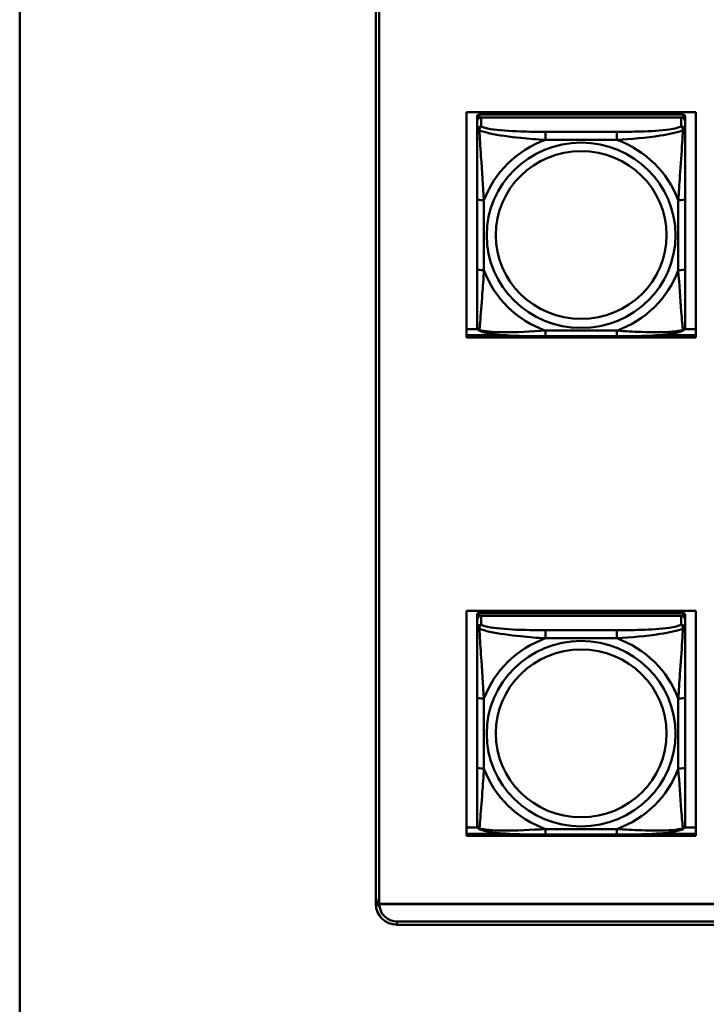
# Model space of a CAD drawing. Header units: inches. Extents: x 0.8 to 75.7, y -7.8 to 49.3.
# Tile 95 of 256: x 32 to 33.9, y 10.7 to 13.5. Entities that reach past the tile are written whole.
import ezdxf

# ---------------------------------------------------------------- set-up
doc = ezdxf.new("R2010")
doc.units = ezdxf.units.IN
doc.header["$MEASUREMENT"] = 0
doc.layers.add('Visible Edges(ROSSANSI)', color=7, linetype='Continuous', lineweight=50)
doc.layers.add('Visible Tangent Edges(ROSSANSI)', color=7, linetype='Continuous', lineweight=50)

msp = doc.modelspace()

# ---------------------------------------------------------------- linework, layer by layer
at = {"layer": 'Visible Edges(ROSSANSI)'}
for p, q in [((31.9542, 4.7595), (31.9542, 21.7906)), ((32.9642, 10.9876), (32.9642, 15.9407)), ((32.9742, 15.9407), (32.9742, 10.9876)), ((33.2214, 12.5946), (33.2214, 13.2333)), ((33.2214, 13.2333), (33.872, 13.2333)), ((33.2514, 13.2209), (33.2514, 13.2127)), ((33.2514, 13.2069), (33.2514, 13.2127)), ((33.8361, 13.2267), (33.2573, 13.2267)), ((33.2573, 13.2185), (33.8361, 13.2185)), ((33.8302, 13.2185), (33.2632, 13.2185)), ((33.842, 13.2127), (33.842, 13.2209)), ((33.842, 13.2127), (33.842, 13.2069)), ((33.872, 13.2333), (33.872, 12.5946)), ((33.2514, 13.2069), (33.2514, 13.1819)), ((33.842, 13.1819), (33.842, 13.2069)), ((33.2514, 12.9875), (33.2514, 12.7889)), ((33.842, 12.7889), (33.842, 12.9875)), ((33.2214, 12.6184), (33.2533, 12.6184)), ((33.2214, 12.6007), (33.3353, 12.6007)), ((33.3353, 12.6007), (33.2214, 12.6007)), ((33.6478, 12.5979), (33.4455, 12.5979)), ((33.758, 12.6007), (33.872, 12.6007)), ((33.872, 12.6007), (33.758, 12.6007)), ((33.8401, 12.6184), (33.872, 12.6184)), ((33.872, 12.5946), (33.2214, 12.5946)), ((33.2214, 11.1808), (33.2214, 11.8195)), ((33.2214, 11.8195), (33.872, 11.8195)), ((33.872, 11.8195), (33.872, 11.1808)), ((33.2514, 11.8071), (33.2514, 11.7989)), ((33.2514, 11.7931), (33.2514, 11.7989)), ((33.2514, 11.7931), (33.2514, 11.7682)), ((33.8361, 11.8129), (33.2573, 11.8129)), ((33.2573, 11.8047), (33.8361, 11.8047)), ((33.8302, 11.8047), (33.2632, 11.8047)), ((33.842, 11.7989), (33.842, 11.8071)), ((33.842, 11.7989), (33.842, 11.7931)), ((33.842, 11.7682), (33.842, 11.7931)), ((33.2514, 11.5737), (33.2514, 11.3751)), ((33.842, 11.3751), (33.842, 11.5737)), ((33.2259, 11.2046), (33.2214, 11.209)), ((33.2214, 11.2046), (33.2533, 11.2046)), ((33.8401, 11.2046), (33.872, 11.2046)), ((33.2214, 11.1869), (33.3353, 11.1869)), ((33.3353, 11.1869), (33.2214, 11.1869)), ((33.872, 11.1808), (33.2214, 11.1808)), ((33.6478, 11.1841), (33.4455, 11.1841)), ((33.758, 11.1869), (33.872, 11.1869)), ((33.872, 11.1869), (33.758, 11.1869)), ((32.9742, 10.9876), (56.0303, 10.9876)), ((32.9742, 10.9876), (32.9742, 10.9872)), ((56.0303, 10.9872), (32.9742, 10.9872)), ((33.0242, 10.9381), (56.0803, 10.9381)), ((56.0803, 10.9287), (33.0242, 10.9287))]:
    msp.add_line(p, q, dxfattribs=at)
for centre, major_axis, start_param, end_param in [((33.2573, 13.2209), (-0.00591, 0), 4.712389, 6.283185), ((33.2632, 13.2069), (-0.0118, 0), 4.712389, 6.283185), ((33.2573, 13.2127), (-0.00591, 0), 4.712389, 6.283185), ((33.8302, 13.2069), (0.0118, 0), 0, 1.570796), ((33.8361, 13.2209), (0.00591, 0), 0, 1.570796), ((33.8361, 13.2127), (0.00591, 0), 0, 1.570796), ((33.2573, 11.8071), (-0.00591, 0), 4.712389, 6.283185), ((33.2632, 11.7931), (-0.0118, 0), 4.712389, 6.283185), ((33.2573, 11.7989), (-0.00591, 0), 4.712389, 6.283185), ((33.8302, 11.7931), (0.0118, 0), 0, 1.570796), ((33.8361, 11.8071), (0.00591, 0), 0, 1.570796), ((33.8361, 11.7989), (0.00591, 0), 0, 1.570796), ((33.0242, 11.0113), (-0.06, 0), 0, 0.616061), ((33.0242, 10.9876), (-0.06, 0), 0, 1.570796), ((33.0242, 10.9872), (-0.05, 0), 0, 1.570796)]:
    msp.add_ellipse(centre, major_axis=major_axis, ratio=0.981793, start_param=start_param, end_param=end_param, dxfattribs=at)
for points, knots in [([(33.2514, 13.1819), (33.2514, 13.1728), (33.2514, 13.1576), (33.2514, 13.1404), (33.2514, 13.114), (33.2514, 13.0837), (33.2514, 13.0543), (33.2514, 13.0319), (33.2514, 13.0095), (33.2514, 12.9875)], [-0.7968224, -0.7968224, -0.7968224, -0.7968224, -0.6514613, -0.6514613, -0.6514613, -0.427691, -0.427691, -0.427691, -0.2569517, -0.2569517, -0.2569517, -0.2569517]), ([(33.842, 12.9875), (33.842, 13.0107), (33.842, 13.0344), (33.842, 13.0581), (33.842, 13.0892), (33.842, 13.1215), (33.842, 13.1483), (33.842, 13.1622), (33.842, 13.1742), (33.842, 13.1819)], [0.2569537, 0.2569537, 0.2569537, 0.2569537, 0.4371919, 0.4371919, 0.4371919, 0.6739428, 0.6739428, 0.6739428, 0.7963818, 0.7963818, 0.7963818, 0.7963818]), ([(33.2514, 12.7889), (33.2514, 12.7656), (33.2514, 12.7423), (33.2514, 12.7201), (33.2514, 12.6909), (33.2514, 12.6626), (33.2514, 12.6438), (33.2514, 12.634), (33.2514, 12.6272), (33.2514, 12.6253)], [0.2569537, 0.2569537, 0.2569537, 0.2569537, 0.4371919, 0.4371919, 0.4371919, 0.6739428, 0.6739428, 0.6739428, 0.7963818, 0.7963818, 0.7963818, 0.7963818]), ([(33.842, 12.6253), (33.842, 12.6275), (33.842, 12.6367), (33.842, 12.6495), (33.842, 12.6691), (33.842, 12.6959), (33.842, 12.7236), (33.842, 12.7448), (33.842, 12.7669), (33.842, 12.7889)], [-0.7968224, -0.7968224, -0.7968224, -0.7968224, -0.6514613, -0.6514613, -0.6514613, -0.427691, -0.427691, -0.427691, -0.2569517, -0.2569517, -0.2569517, -0.2569517]), ([(33.2595, 12.613), (33.2584, 12.6135), (33.2573, 12.6141), (33.2553, 12.6157), (33.2545, 12.6166), (33.2531, 12.6185), (33.2526, 12.6195), (33.2519, 12.6214), (33.2517, 12.6223), (33.2515, 12.6239), (33.2514, 12.6247), (33.2514, 12.6253)], [0.02510739, 0.02510739, 0.02510739, 0.02510739, 0.03073999, 0.03073999, 0.03637259, 0.03637259, 0.0420052, 0.0420052, 0.0476378, 0.0476378, 0.0532704, 0.0532704, 0.0532704, 0.0532704]), ([(33.4455, 12.5979), (33.432, 12.5979), (33.4183, 12.598), (33.3911, 12.5983), (33.3775, 12.5987), (33.3506, 12.5997), (33.3373, 12.6005), (33.3116, 12.6026), (33.2995, 12.6039), (33.2774, 12.6075), (33.2679, 12.6095), (33.2595, 12.613)], [0.2569517, 0.2569517, 0.2569517, 0.2569517, 0.3597049, 0.3597049, 0.4624581, 0.4624581, 0.5652112, 0.5652112, 0.6679644, 0.6679644, 0.7707176, 0.7707176, 0.7707176, 0.7707176]), ([(33.8339, 12.613), (33.8255, 12.6096), (33.816, 12.6075), (33.7939, 12.6039), (33.7818, 12.6026), (33.7561, 12.6005), (33.7428, 12.5997), (33.7159, 12.5987), (33.7023, 12.5983), (33.675, 12.598), (33.6614, 12.5979), (33.6478, 12.5979)], [-0.7703505, -0.7703505, -0.7703505, -0.7703505, -0.6676711, -0.6676711, -0.5649918, -0.5649918, -0.4623124, -0.4623124, -0.3596331, -0.3596331, -0.2569537, -0.2569537, -0.2569537, -0.2569537]), ([(33.8339, 12.613), (33.835, 12.6135), (33.8361, 12.6141), (33.838, 12.6157), (33.8389, 12.6166), (33.8403, 12.6185), (33.8408, 12.6195), (33.8415, 12.6214), (33.8417, 12.6223), (33.8419, 12.6239), (33.842, 12.6247), (33.842, 12.6253)], [0.02510739, 0.02510739, 0.02510739, 0.02510739, 0.03073999, 0.03073999, 0.03637259, 0.03637259, 0.0420052, 0.0420052, 0.0476378, 0.0476378, 0.0532704, 0.0532704, 0.0532704, 0.0532704]), ([(33.2514, 11.7682), (33.2514, 11.7591), (33.2514, 11.7438), (33.2514, 11.7266), (33.2514, 11.7002), (33.2514, 11.6699), (33.2514, 11.6405), (33.2514, 11.6181), (33.2514, 11.5957), (33.2514, 11.5737)], [-0.7968224, -0.7968224, -0.7968224, -0.7968224, -0.6514613, -0.6514613, -0.6514613, -0.427691, -0.427691, -0.427691, -0.2569517, -0.2569517, -0.2569517, -0.2569517]), ([(33.842, 11.5737), (33.842, 11.5969), (33.842, 11.6207), (33.842, 11.6443), (33.842, 11.6754), (33.842, 11.7077), (33.842, 11.7345), (33.842, 11.7484), (33.842, 11.7604), (33.842, 11.7682)], [0.2569537, 0.2569537, 0.2569537, 0.2569537, 0.4371919, 0.4371919, 0.4371919, 0.6739428, 0.6739428, 0.6739428, 0.7963818, 0.7963818, 0.7963818, 0.7963818]), ([(33.2514, 11.3751), (33.2514, 11.3519), (33.2514, 11.3285), (33.2514, 11.3063), (33.2514, 11.2771), (33.2514, 11.2488), (33.2514, 11.23), (33.2514, 11.2202), (33.2514, 11.2134), (33.2514, 11.2115)], [0.2569537, 0.2569537, 0.2569537, 0.2569537, 0.4371919, 0.4371919, 0.4371919, 0.6739428, 0.6739428, 0.6739428, 0.7963818, 0.7963818, 0.7963818, 0.7963818]), ([(33.842, 11.2115), (33.842, 11.2137), (33.842, 11.223), (33.842, 11.2357), (33.842, 11.2553), (33.842, 11.2822), (33.842, 11.3099), (33.842, 11.331), (33.842, 11.3531), (33.842, 11.3751)], [-0.7968224, -0.7968224, -0.7968224, -0.7968224, -0.6514613, -0.6514613, -0.6514613, -0.427691, -0.427691, -0.427691, -0.2569517, -0.2569517, -0.2569517, -0.2569517]), ([(33.2595, 11.1992), (33.2584, 11.1997), (33.2573, 11.2003), (33.2553, 11.2019), (33.2545, 11.2028), (33.2531, 11.2048), (33.2526, 11.2058), (33.2519, 11.2077), (33.2517, 11.2085), (33.2515, 11.2102), (33.2514, 11.2109), (33.2514, 11.2115)], [0.02510739, 0.02510739, 0.02510739, 0.02510739, 0.03073999, 0.03073999, 0.03637259, 0.03637259, 0.0420052, 0.0420052, 0.0476378, 0.0476378, 0.0532704, 0.0532704, 0.0532704, 0.0532704]), ([(33.8339, 11.1992), (33.835, 11.1997), (33.8361, 11.2003), (33.838, 11.2019), (33.8389, 11.2028), (33.8403, 11.2048), (33.8408, 11.2058), (33.8415, 11.2077), (33.8417, 11.2085), (33.8419, 11.2102), (33.842, 11.2109), (33.842, 11.2115)], [0.02510739, 0.02510739, 0.02510739, 0.02510739, 0.03073999, 0.03073999, 0.03637259, 0.03637259, 0.0420052, 0.0420052, 0.0476378, 0.0476378, 0.0532704, 0.0532704, 0.0532704, 0.0532704]), ([(33.4455, 11.1841), (33.432, 11.1841), (33.4183, 11.1842), (33.3911, 11.1846), (33.3775, 11.1849), (33.3506, 11.1859), (33.3373, 11.1867), (33.3116, 11.1888), (33.2995, 11.1901), (33.2774, 11.1938), (33.2679, 11.1958), (33.2595, 11.1992)], [0.2569517, 0.2569517, 0.2569517, 0.2569517, 0.3597049, 0.3597049, 0.4624581, 0.4624581, 0.5652112, 0.5652112, 0.6679644, 0.6679644, 0.7707176, 0.7707176, 0.7707176, 0.7707176]), ([(33.8339, 11.1992), (33.8255, 11.1958), (33.816, 11.1938), (33.7939, 11.1901), (33.7818, 11.1888), (33.7561, 11.1867), (33.7428, 11.1859), (33.7159, 11.1849), (33.7023, 11.1846), (33.675, 11.1842), (33.6614, 11.1841), (33.6478, 11.1841)], [-0.7703505, -0.7703505, -0.7703505, -0.7703505, -0.6676711, -0.6676711, -0.5649918, -0.5649918, -0.4623124, -0.4623124, -0.3596331, -0.3596331, -0.2569537, -0.2569537, -0.2569537, -0.2569537])]:
    msp.add_open_spline(points, degree=3, knots=knots, dxfattribs=at)
at = {"layer": 'Visible Tangent Edges(ROSSANSI)'}
for p, q in [((33.2573, 13.2185), (33.2573, 13.2267)), ((33.2632, 13.1935), (33.2632, 13.2185)), ((33.8302, 13.2185), (33.8302, 13.1935)), ((33.8361, 13.2267), (33.8361, 13.2185)), ((33.4455, 13.1781), (33.4455, 13.155)), ((33.6478, 13.1781), (33.4455, 13.1781)), ((33.6478, 13.1781), (33.6478, 13.155)), ((33.4455, 13.155), (33.6478, 13.155)), ((33.2711, 12.7851), (33.2711, 12.9837)), ((33.8223, 12.9837), (33.8223, 12.7851)), ((33.6478, 12.6139), (33.4455, 12.6139)), ((33.4455, 12.5979), (33.4455, 12.6139)), ((33.6478, 12.5979), (33.6478, 12.6139)), ((33.2573, 11.8047), (33.2573, 11.8129)), ((33.2632, 11.7798), (33.2632, 11.8047)), ((33.8302, 11.8047), (33.8302, 11.7798)), ((33.8361, 11.8129), (33.8361, 11.8047)), ((33.4455, 11.7643), (33.4455, 11.7412)), ((33.6478, 11.7643), (33.4455, 11.7643)), ((33.6478, 11.7643), (33.6478, 11.7412)), ((33.4455, 11.7412), (33.6478, 11.7412)), ((33.2711, 11.3713), (33.2711, 11.57)), ((33.8223, 11.57), (33.8223, 11.3713)), ((33.6478, 11.2001), (33.4455, 11.2001)), ((33.4455, 11.1841), (33.4455, 11.2001)), ((33.6478, 11.1841), (33.6478, 11.2001)), ((33.0242, 10.9287), (33.0242, 10.9381))]:
    msp.add_line(p, q, dxfattribs=at)
for centre, major_axis, ratio, start_param, end_param in [((33.2632, 13.1819), (-0.0118, 0), 0.981793, 4.712389, 6.283185), ((33.8302, 13.1819), (0.0118, 0), 0.981793, 0, 1.570796), ((33.5467, 12.8844), (-0.2936, 0), 0.981793, 5.064156, 5.931419), ((33.5467, 12.8844), (0.2936, 0), 0.981793, 0.351767, 1.21903), ((33.2711, 12.9875), (-0.0197, 0), 0.189952, 0, 1.570796), ((33.8223, 12.9875), (0.0197, 0), 0.189952, 4.712389, 6.283185), ((33.2711, 12.7889), (-0.0197, 0), 0.189952, 0, 1.570796), ((33.5467, 12.8844), (-0.2936, 0), 0.981793, 0.351767, 1.21903), ((33.5467, 12.8844), (0.2936, 0), 0.981793, 5.064156, 5.931419), ((33.8223, 12.7889), (0.0197, 0), 0.189952, 4.712389, 6.283185), ((33.2632, 11.7682), (-0.0118, 0), 0.981793, 4.712389, 6.283185), ((33.8302, 11.7682), (0.0118, 0), 0.981793, 0, 1.570796), ((33.5467, 11.4706), (-0.2936, 0), 0.981793, 5.064156, 5.931419), ((33.5467, 11.4706), (0.2936, 0), 0.981793, 0.351767, 1.21903), ((33.2711, 11.5737), (-0.0197, 0), 0.189952, 0, 1.570796), ((33.8223, 11.5737), (0.0197, 0), 0.189952, 4.712389, 6.283185), ((33.2711, 11.3751), (-0.0197, 0), 0.189952, 0, 1.570796), ((33.5467, 11.4706), (-0.2936, 0), 0.981793, 0.351767, 1.21903), ((33.5467, 11.4706), (0.2936, 0), 0.981793, 5.064156, 5.931419), ((33.8223, 11.3751), (0.0197, 0), 0.189952, 4.712389, 6.283185)]:
    msp.add_ellipse(centre, major_axis=major_axis, ratio=ratio, start_param=start_param, end_param=end_param, dxfattribs=at)
for centre, major_axis in [((33.5467, 12.8844), (-0.2678, 0)), ((33.5467, 12.8852), (-0.2424, 0)), ((33.5467, 11.4706), (-0.2678, 0)), ((33.5467, 11.4714), (-0.2424, 0))]:
    msp.add_ellipse(centre, major_axis=major_axis, ratio=0.981793, dxfattribs=at)
for points, knots in [([(33.2583, 13.182), (33.2582, 13.1831), (33.2583, 13.1842), (33.2585, 13.1862), (33.2587, 13.1872), (33.2592, 13.1886), (33.2594, 13.1891), (33.2597, 13.1898), (33.2598, 13.19), (33.2601, 13.1906), (33.2603, 13.1909), (33.2609, 13.1917), (33.2613, 13.1921), (33.2622, 13.1929), (33.2627, 13.1933), (33.2632, 13.1935)], [-0.00023197, -0.00023197, -0.00023197, -0.00023197, 0.00913095, 0.00913095, 0.01983142, 0.01983142, 0.02651922, 0.02651922, 0.02986312, 0.02986312, 0.03521335, 0.03521335, 0.04377373, 0.04377373, 0.0532704, 0.0532704, 0.0532704, 0.0532704]), ([(33.4455, 13.1781), (33.4219, 13.1781), (33.3979, 13.1782), (33.3745, 13.179), (33.3438, 13.18), (33.313, 13.182), (33.2897, 13.1859), (33.2777, 13.188), (33.2681, 13.1906), (33.2632, 13.1935)], [0.2569537, 0.2569537, 0.2569537, 0.2569537, 0.4371919, 0.4371919, 0.4371919, 0.6739428, 0.6739428, 0.6739428, 0.7963818, 0.7963818, 0.7963818, 0.7963818]), ([(33.8302, 13.1935), (33.8244, 13.1901), (33.8119, 13.1871), (33.7967, 13.1848), (33.7733, 13.1814), (33.7442, 13.1797), (33.7151, 13.1789), (33.6929, 13.1782), (33.6702, 13.1781), (33.6478, 13.1781)], [-0.7968224, -0.7968224, -0.7968224, -0.7968224, -0.6514613, -0.6514613, -0.6514613, -0.427691, -0.427691, -0.427691, -0.2569517, -0.2569517, -0.2569517, -0.2569517]), ([(33.8302, 13.1935), (33.8307, 13.1933), (33.8312, 13.1929), (33.8321, 13.1921), (33.8325, 13.1917), (33.833, 13.1909), (33.8333, 13.1906), (33.8336, 13.19), (33.8337, 13.1898), (33.834, 13.1891), (33.8342, 13.1886), (33.8346, 13.1872), (33.8348, 13.1862), (33.8351, 13.1842), (33.8351, 13.1831), (33.8351, 13.182)], [-0.0532704, -0.0532704, -0.0532704, -0.0532704, -0.04377373, -0.04377373, -0.03521335, -0.03521335, -0.02986312, -0.02986312, -0.02651922, -0.02651922, -0.01983142, -0.01983142, -0.00913095, -0.00913095, 0.00023197, 0.00023197, 0.00023197, 0.00023197]), ([(33.2514, 13.1819), (33.2514, 13.1822), (33.2515, 13.1824), (33.2517, 13.1828), (33.2519, 13.1829), (33.2523, 13.183), (33.2525, 13.1831), (33.2528, 13.1831), (33.2529, 13.1831), (33.2533, 13.1832), (33.2536, 13.1832), (33.2546, 13.1831), (33.2552, 13.1829), (33.2567, 13.1826), (33.2574, 13.1823), (33.2583, 13.182)], [-0.0532704, -0.0532704, -0.0532704, -0.0532704, -0.04377373, -0.04377373, -0.03521335, -0.03521335, -0.02986312, -0.02986312, -0.02651922, -0.02651922, -0.01983142, -0.01983142, -0.00913095, -0.00913095, 0.00023197, 0.00023197, 0.00023197, 0.00023197]), ([(33.2583, 13.182), (33.2659, 13.1791), (33.2759, 13.1762), (33.313, 13.168), (33.3447, 13.1638), (33.3989, 13.1582), (33.4222, 13.1563), (33.4455, 13.155)], [-0.7478145, -0.7478145, -0.7478145, -0.7478145, -0.6493253, -0.6493253, -0.427691, -0.427691, -0.2569537, -0.2569537, -0.2569537, -0.2569537]), ([(33.2711, 12.9837), (33.2687, 13.0234), (33.2654, 13.0656), (33.2608, 13.1356), (33.2592, 13.1631), (33.2583, 13.182)], [0.2569517, 0.2569517, 0.2569517, 0.2569517, 0.5559983, 0.5559983, 0.7482818, 0.7482818, 0.7482818, 0.7482818]), ([(33.6478, 13.155), (33.6883, 13.1573), (33.7307, 13.1611), (33.7963, 13.1712), (33.8208, 13.1762), (33.8351, 13.182)], [0.2569517, 0.2569517, 0.2569517, 0.2569517, 0.5559983, 0.5559983, 0.7482818, 0.7482818, 0.7482818, 0.7482818]), ([(33.8351, 13.182), (33.8346, 13.1721), (33.834, 13.16), (33.8315, 13.1179), (33.8292, 13.0847), (33.8253, 13.0297), (33.8237, 13.0066), (33.8223, 12.9837)], [-0.7478145, -0.7478145, -0.7478145, -0.7478145, -0.6493253, -0.6493253, -0.427691, -0.427691, -0.2569537, -0.2569537, -0.2569537, -0.2569537]), ([(33.8351, 13.182), (33.836, 13.1823), (33.8367, 13.1826), (33.8382, 13.1829), (33.8388, 13.1831), (33.8397, 13.1832), (33.8401, 13.1832), (33.8405, 13.1831), (33.8406, 13.1831), (33.8409, 13.1831), (33.8411, 13.183), (33.8415, 13.1829), (33.8416, 13.1828), (33.8419, 13.1824), (33.842, 13.1822), (33.842, 13.1819)], [-0.00023197, -0.00023197, -0.00023197, -0.00023197, 0.00913095, 0.00913095, 0.01983142, 0.01983142, 0.02651922, 0.02651922, 0.02986312, 0.02986312, 0.03521335, 0.03521335, 0.04377373, 0.04377373, 0.0532704, 0.0532704, 0.0532704, 0.0532704]), ([(33.2583, 12.6157), (33.2588, 12.6207), (33.2594, 12.6283), (33.2619, 12.6589), (33.2642, 12.6881), (33.2681, 12.7396), (33.2697, 12.7621), (33.2711, 12.7851)], [-0.7478145, -0.7478145, -0.7478145, -0.7478145, -0.6493253, -0.6493253, -0.427691, -0.427691, -0.2569537, -0.2569537, -0.2569537, -0.2569537]), ([(33.8223, 12.7851), (33.8247, 12.7454), (33.828, 12.7043), (33.8326, 12.6454), (33.8342, 12.6249), (33.8351, 12.6157)], [0.2569517, 0.2569517, 0.2569517, 0.2569517, 0.5559983, 0.5559983, 0.7482818, 0.7482818, 0.7482818, 0.7482818]), ([(33.2583, 12.6157), (33.2574, 12.6159), (33.2567, 12.6163), (33.2552, 12.6171), (33.2546, 12.6176), (33.2536, 12.6186), (33.2533, 12.619), (33.2529, 12.6196), (33.2528, 12.6198), (33.2525, 12.6204), (33.2523, 12.6208), (33.2519, 12.6217), (33.2517, 12.6224), (33.2515, 12.6238), (33.2514, 12.6245), (33.2514, 12.6253)], [-0.00023197, -0.00023197, -0.00023197, -0.00023197, 0.00913095, 0.00913095, 0.01983142, 0.01983142, 0.02651922, 0.02651922, 0.02986312, 0.02986312, 0.03521335, 0.03521335, 0.04377373, 0.04377373, 0.0532704, 0.0532704, 0.0532704, 0.0532704]), ([(33.2595, 12.613), (33.2593, 12.6131), (33.2591, 12.6132), (33.2587, 12.6135), (33.2585, 12.6139), (33.2583, 12.6147), (33.2582, 12.6151), (33.2583, 12.6157)], [-0.02510739, -0.02510739, -0.02510739, -0.02510739, -0.01983142, -0.01983142, -0.00913095, -0.00913095, 0.00023197, 0.00023197, 0.00023197, 0.00023197]), ([(33.4455, 12.6139), (33.4051, 12.6115), (33.3627, 12.6088), (33.297, 12.6098), (33.2726, 12.6117), (33.2583, 12.6157)], [0.2569517, 0.2569517, 0.2569517, 0.2569517, 0.5559983, 0.5559983, 0.7482818, 0.7482818, 0.7482818, 0.7482818]), ([(33.8351, 12.6157), (33.8275, 12.6137), (33.8174, 12.6121), (33.7804, 12.6088), (33.7487, 12.609), (33.6944, 12.6111), (33.6712, 12.6124), (33.6478, 12.6139)], [-0.7478145, -0.7478145, -0.7478145, -0.7478145, -0.6493253, -0.6493253, -0.427691, -0.427691, -0.2569537, -0.2569537, -0.2569537, -0.2569537]), ([(33.8351, 12.6157), (33.8351, 12.6151), (33.8351, 12.6147), (33.8348, 12.6139), (33.8346, 12.6135), (33.8342, 12.6132), (33.8341, 12.6131), (33.8339, 12.613)], [-0.00023197, -0.00023197, -0.00023197, -0.00023197, 0.00913095, 0.00913095, 0.01983142, 0.01983142, 0.02510739, 0.02510739, 0.02510739, 0.02510739]), ([(33.842, 12.6253), (33.842, 12.6245), (33.8419, 12.6238), (33.8416, 12.6224), (33.8415, 12.6217), (33.8411, 12.6208), (33.8409, 12.6204), (33.8406, 12.6198), (33.8405, 12.6196), (33.8401, 12.619), (33.8397, 12.6186), (33.8388, 12.6176), (33.8382, 12.6171), (33.8367, 12.6163), (33.836, 12.6159), (33.8351, 12.6157)], [-0.0532704, -0.0532704, -0.0532704, -0.0532704, -0.04377373, -0.04377373, -0.03521335, -0.03521335, -0.02986312, -0.02986312, -0.02651922, -0.02651922, -0.01983142, -0.01983142, -0.00913095, -0.00913095, 0.00023197, 0.00023197, 0.00023197, 0.00023197]), ([(33.2514, 11.7682), (33.2514, 11.7684), (33.2515, 11.7686), (33.2517, 11.769), (33.2519, 11.7691), (33.2523, 11.7693), (33.2525, 11.7693), (33.2528, 11.7693), (33.2529, 11.7694), (33.2533, 11.7694), (33.2536, 11.7694), (33.2546, 11.7693), (33.2552, 11.7691), (33.2567, 11.7688), (33.2574, 11.7685), (33.2583, 11.7682)], [-0.0532704, -0.0532704, -0.0532704, -0.0532704, -0.04377373, -0.04377373, -0.03521335, -0.03521335, -0.02986312, -0.02986312, -0.02651922, -0.02651922, -0.01983142, -0.01983142, -0.00913095, -0.00913095, 0.00023197, 0.00023197, 0.00023197, 0.00023197]), ([(33.2583, 11.7682), (33.2582, 11.7693), (33.2583, 11.7704), (33.2585, 11.7724), (33.2587, 11.7734), (33.2592, 11.7748), (33.2594, 11.7753), (33.2597, 11.776), (33.2598, 11.7763), (33.2601, 11.7768), (33.2603, 11.7771), (33.2609, 11.7779), (33.2613, 11.7784), (33.2622, 11.7791), (33.2627, 11.7795), (33.2632, 11.7798)], [-0.00023197, -0.00023197, -0.00023197, -0.00023197, 0.00913095, 0.00913095, 0.01983142, 0.01983142, 0.02651922, 0.02651922, 0.02986312, 0.02986312, 0.03521335, 0.03521335, 0.04377373, 0.04377373, 0.0532704, 0.0532704, 0.0532704, 0.0532704]), ([(33.2583, 11.7682), (33.2659, 11.7653), (33.2759, 11.7624), (33.313, 11.7543), (33.3447, 11.75), (33.3989, 11.7444), (33.4222, 11.7425), (33.4455, 11.7412)], [-0.7478145, -0.7478145, -0.7478145, -0.7478145, -0.6493253, -0.6493253, -0.427691, -0.427691, -0.2569537, -0.2569537, -0.2569537, -0.2569537]), ([(33.2711, 11.57), (33.2687, 11.6097), (33.2654, 11.6518), (33.2608, 11.7218), (33.2592, 11.7493), (33.2583, 11.7682)], [0.2569517, 0.2569517, 0.2569517, 0.2569517, 0.5559983, 0.5559983, 0.7482818, 0.7482818, 0.7482818, 0.7482818]), ([(33.4455, 11.7643), (33.4219, 11.7643), (33.3979, 11.7645), (33.3745, 11.7652), (33.3438, 11.7662), (33.313, 11.7682), (33.2897, 11.7722), (33.2777, 11.7742), (33.2681, 11.7768), (33.2632, 11.7798)], [0.2569537, 0.2569537, 0.2569537, 0.2569537, 0.4371919, 0.4371919, 0.4371919, 0.6739428, 0.6739428, 0.6739428, 0.7963818, 0.7963818, 0.7963818, 0.7963818]), ([(33.8302, 11.7798), (33.8244, 11.7763), (33.8119, 11.7733), (33.7967, 11.7711), (33.7733, 11.7676), (33.7442, 11.7659), (33.7151, 11.7651), (33.6929, 11.7644), (33.6702, 11.7643), (33.6478, 11.7643)], [-0.7968224, -0.7968224, -0.7968224, -0.7968224, -0.6514613, -0.6514613, -0.6514613, -0.427691, -0.427691, -0.427691, -0.2569517, -0.2569517, -0.2569517, -0.2569517]), ([(33.6478, 11.7412), (33.6883, 11.7435), (33.7307, 11.7473), (33.7963, 11.7574), (33.8208, 11.7625), (33.8351, 11.7682)], [0.2569517, 0.2569517, 0.2569517, 0.2569517, 0.5559983, 0.5559983, 0.7482818, 0.7482818, 0.7482818, 0.7482818]), ([(33.8351, 11.7682), (33.8346, 11.7583), (33.834, 11.7462), (33.8315, 11.7041), (33.8292, 11.6709), (33.8253, 11.6159), (33.8237, 11.5928), (33.8223, 11.57)], [-0.7478145, -0.7478145, -0.7478145, -0.7478145, -0.6493253, -0.6493253, -0.427691, -0.427691, -0.2569537, -0.2569537, -0.2569537, -0.2569537]), ([(33.8302, 11.7798), (33.8307, 11.7795), (33.8312, 11.7791), (33.8321, 11.7784), (33.8325, 11.7779), (33.833, 11.7771), (33.8333, 11.7768), (33.8336, 11.7763), (33.8337, 11.776), (33.834, 11.7753), (33.8342, 11.7748), (33.8346, 11.7734), (33.8348, 11.7724), (33.8351, 11.7704), (33.8351, 11.7693), (33.8351, 11.7682)], [-0.0532704, -0.0532704, -0.0532704, -0.0532704, -0.04377373, -0.04377373, -0.03521335, -0.03521335, -0.02986312, -0.02986312, -0.02651922, -0.02651922, -0.01983142, -0.01983142, -0.00913095, -0.00913095, 0.00023197, 0.00023197, 0.00023197, 0.00023197]), ([(33.8351, 11.7682), (33.836, 11.7685), (33.8367, 11.7688), (33.8382, 11.7691), (33.8388, 11.7693), (33.8397, 11.7694), (33.8401, 11.7694), (33.8405, 11.7694), (33.8406, 11.7693), (33.8409, 11.7693), (33.8411, 11.7693), (33.8415, 11.7691), (33.8416, 11.769), (33.8419, 11.7686), (33.842, 11.7684), (33.842, 11.7682)], [-0.00023197, -0.00023197, -0.00023197, -0.00023197, 0.00913095, 0.00913095, 0.01983142, 0.01983142, 0.02651922, 0.02651922, 0.02986312, 0.02986312, 0.03521335, 0.03521335, 0.04377373, 0.04377373, 0.0532704, 0.0532704, 0.0532704, 0.0532704]), ([(33.2583, 11.2019), (33.2588, 11.207), (33.2594, 11.2145), (33.2619, 11.2452), (33.2642, 11.2743), (33.2681, 11.3258), (33.2697, 11.3483), (33.2711, 11.3713)], [-0.7478145, -0.7478145, -0.7478145, -0.7478145, -0.6493253, -0.6493253, -0.427691, -0.427691, -0.2569537, -0.2569537, -0.2569537, -0.2569537]), ([(33.8223, 11.3713), (33.8247, 11.3316), (33.828, 11.2905), (33.8326, 11.2316), (33.8342, 11.2111), (33.8351, 11.2019)], [0.2569517, 0.2569517, 0.2569517, 0.2569517, 0.5559983, 0.5559983, 0.7482818, 0.7482818, 0.7482818, 0.7482818]), ([(33.2583, 11.2019), (33.2574, 11.2022), (33.2567, 11.2025), (33.2552, 11.2033), (33.2546, 11.2038), (33.2536, 11.2048), (33.2533, 11.2052), (33.2529, 11.2058), (33.2528, 11.206), (33.2525, 11.2066), (33.2523, 11.207), (33.2519, 11.208), (33.2517, 11.2086), (33.2515, 11.21), (33.2514, 11.2108), (33.2514, 11.2115)], [-0.00023197, -0.00023197, -0.00023197, -0.00023197, 0.00913095, 0.00913095, 0.01983142, 0.01983142, 0.02651922, 0.02651922, 0.02986312, 0.02986312, 0.03521335, 0.03521335, 0.04377373, 0.04377373, 0.0532704, 0.0532704, 0.0532704, 0.0532704]), ([(33.2595, 11.1992), (33.2593, 11.1993), (33.2591, 11.1994), (33.2587, 11.1997), (33.2585, 11.2001), (33.2583, 11.2009), (33.2582, 11.2014), (33.2583, 11.2019)], [-0.02510739, -0.02510739, -0.02510739, -0.02510739, -0.01983142, -0.01983142, -0.00913095, -0.00913095, 0.00023197, 0.00023197, 0.00023197, 0.00023197]), ([(33.4455, 11.2001), (33.4051, 11.1977), (33.3627, 11.195), (33.297, 11.196), (33.2726, 11.1979), (33.2583, 11.2019)], [0.2569517, 0.2569517, 0.2569517, 0.2569517, 0.5559983, 0.5559983, 0.7482818, 0.7482818, 0.7482818, 0.7482818]), ([(33.8351, 11.2019), (33.8275, 11.1999), (33.8174, 11.1983), (33.7804, 11.195), (33.7487, 11.1952), (33.6944, 11.1973), (33.6712, 11.1986), (33.6478, 11.2001)], [-0.7478145, -0.7478145, -0.7478145, -0.7478145, -0.6493253, -0.6493253, -0.427691, -0.427691, -0.2569537, -0.2569537, -0.2569537, -0.2569537]), ([(33.8351, 11.2019), (33.8351, 11.2014), (33.8351, 11.2009), (33.8348, 11.2001), (33.8346, 11.1997), (33.8342, 11.1994), (33.8341, 11.1993), (33.8339, 11.1992)], [-0.00023197, -0.00023197, -0.00023197, -0.00023197, 0.00913095, 0.00913095, 0.01983142, 0.01983142, 0.02510739, 0.02510739, 0.02510739, 0.02510739]), ([(33.842, 11.2115), (33.842, 11.2108), (33.8419, 11.21), (33.8416, 11.2086), (33.8415, 11.208), (33.8411, 11.207), (33.8409, 11.2066), (33.8406, 11.206), (33.8405, 11.2058), (33.8401, 11.2052), (33.8397, 11.2048), (33.8388, 11.2038), (33.8382, 11.2033), (33.8367, 11.2025), (33.836, 11.2022), (33.8351, 11.2019)], [-0.0532704, -0.0532704, -0.0532704, -0.0532704, -0.04377373, -0.04377373, -0.03521335, -0.03521335, -0.02986312, -0.02986312, -0.02651922, -0.02651922, -0.01983142, -0.01983142, -0.00913095, -0.00913095, 0.00023197, 0.00023197, 0.00023197, 0.00023197])]:
    msp.add_open_spline(points, degree=3, knots=knots, dxfattribs=at)

doc.saveas('drawing.dxf')
